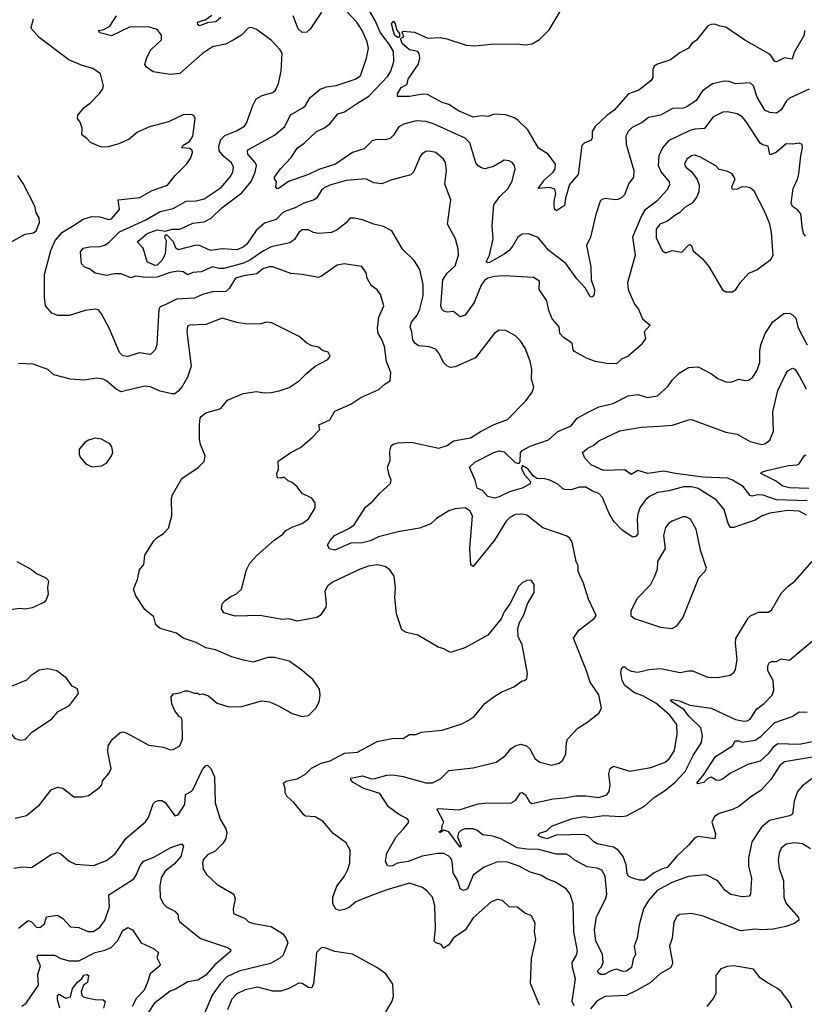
# Model space of a CAD drawing. Extents: x 1443846 to 1577407, y 839182 to 927291.
# Tile 55 of 256: x 1479142 to 1483956, y 856998 to 863041. Entities that reach past the tile are written whole.
import ezdxf

# ---------------------------------------------------------------- set-up
doc = ezdxf.new("R2010")
doc.units = 0

msp = doc.modelspace()

# ---------------------------------------------------------------- linework, layer by layer
at = {"layer": '0CON20XD'}
for points in [[(1483985.5, 862614.5), (1483865, 862560), (1483847.6, 862542.4), (1483815, 862487.1), (1483785, 862467.8), (1483745, 862470.4), (1483713.5, 862485), (1483668.2, 862565), (1483645, 862634.2), (1483625, 862652.2), (1483535, 862646.7), (1483495, 862661.9), (1483465, 862663.3), (1483393.7, 862646.3), (1483332, 862605), (1483292, 862545), (1483236, 862505), (1483215, 862497.3), (1483147.5, 862495), (1483074.6, 862455.4), (1483000.2, 862439.8), (1482960.9, 862409.1), (1482901.2, 862378.8), (1482875.7, 862355), (1482860.6, 862325), (1482863.4, 862276.6), (1482900.8, 862150.8), (1482909.5, 862115), (1482909.2, 862075), (1482880, 862035), (1482852.9, 861965), (1482835, 861947.1), (1482812.6, 861937.4), (1482795, 861934.5), (1482735, 861943.8), (1482713.2, 861936.8), (1482703.8, 861926.2), (1482676.7, 861845), (1482645, 861706.7), (1482619.2, 861655), (1482646.8, 861523.2), (1482648.9, 861445), (1482669, 861385), (1482666.3, 861353.7), (1482655, 861338), (1482642.8, 861342.8), (1482611.6, 861395), (1482560.7, 861450.8), (1482493.3, 861545), (1482386.9, 861626.9), (1482323.7, 861703.7), (1482265, 861726), (1482225, 861724.6), (1482199.3, 861705), (1482168.1, 861651.9), (1482145, 861623.3), (1482115, 861601.6), (1482025, 861551.2), (1482015, 861547.9), (1482004.7, 861555), (1482025.2, 861594.8), (1482046.5, 861696.5), (1482040.6, 861775), (1482050.6, 861905), (1482087.5, 861955), (1482138.3, 862001.7), (1482165, 862048.8), (1482181.4, 862125), (1482178, 862145), (1482165, 862163.3), (1482145, 862173.8), (1482115, 862178), (1482050.3, 862139.7), (1481996, 862126), (1481975, 862130.8), (1481955, 862143.8), (1481941.7, 862161.7), (1481904.6, 862284.6), (1481875, 862313.5), (1481681.9, 862401.9), (1481636, 862416), (1481575, 862419.6), (1481499.6, 862399.6), (1481467.8, 862382.2), (1481435, 862331.9), (1481415, 862312.5), (1481385, 862303.6), (1481335, 862304.6), (1481305, 862296.2), (1481255, 862247.3), (1481185, 862226.1), (1481080, 862155), (1480978.4, 862121.6), (1480915, 862091.5), (1480792.3, 862047.7), (1480735, 862005.7), (1480722.3, 862002.3), (1480713.9, 862013.9), (1480717.5, 862045), (1480705.7, 862065), (1480706.7, 862075), (1480742.7, 862125), (1480808.6, 862195), (1480847.1, 862255), (1480887.6, 862282.4), (1480964.3, 862355), (1481008.6, 862375), (1481045, 862401.8), (1481095, 862462.5), (1481135, 862475.4), (1481215, 862528.2), (1481285, 862572.2), (1481401.5, 862695), (1481418.8, 862725), (1481438.5, 862785), (1481435.5, 862844.5), (1481414.1, 862885), (1481354.9, 862964.9), (1481323.1, 863035), (1481259.8, 863145)], [(1482251.2, 858585), (1482272.9, 858565), (1482305.6, 858505.6), (1482334.5, 858484.5), (1482405, 858466), (1482452.7, 858477.3), (1482474.1, 858495.9), (1482494.1, 858535.9), (1482497.5, 858605), (1482504, 858625), (1482567, 858693), (1482629.1, 858730.9), (1482696.7, 858785), (1482711.2, 858815), (1482696.6, 858896.6), (1482642, 858975), (1482620.8, 859045), (1482541.2, 859245), (1482573.8, 859295), (1482666.7, 859365), (1482680, 859385), (1482631.4, 859485), (1482602.1, 859582.1), (1482568.8, 859655), (1482568.3, 859688.3), (1482556.2, 859715), (1482531.2, 859835), (1482515, 859860), (1482495, 859873.8), (1482353, 859923), (1482255, 859999.2), (1482226.8, 860006.8), (1482185, 860004.2), (1482150, 859985), (1482127.7, 859962.3), (1482055, 859846), (1481923.9, 859683.9), (1481910.8, 859695), (1481903.7, 859796.3), (1481920.4, 859995), (1481905, 860027.1), (1481875, 860044.4), (1481815, 860038.8), (1481775, 860027.5), (1481699.6, 859980.4), (1481665, 859946.8), (1481595, 859920.4), (1481465, 859898.5), (1481343.5, 859866.5), (1481295, 859842.7), (1481245, 859829.5), (1481175, 859827.5), (1481075, 859785.5), (1481042.4, 859792.4), (1481031.4, 859815), (1481047.1, 859845), (1481074.4, 859875), (1481162.4, 859917.6), (1481195, 859941.1), (1481265, 860048.1), (1481310, 860085), (1481352.9, 860135), (1481416.7, 860195), (1481421.4, 860215), (1481408.6, 860245), (1481399.2, 860295), (1481416, 860335), (1481413, 860393), (1481422.5, 860425), (1481434.1, 860435.9), (1481465, 860444.2), (1481545, 860448.1), (1481715, 860412), (1481765, 860427.5), (1481803.7, 860456.3), (1481907.5, 860475), (1481973.8, 860515), (1482053, 860557), (1482135, 860588), (1482248.3, 860701.7), (1482285.8, 860755), (1482296, 860785), (1482283.1, 860835), (1482284.2, 860895), (1482274.4, 860945), (1482244.4, 861025), (1482212.4, 861072.4), (1482185, 861100), (1482125, 861132.5), (1482085, 861135.8), (1482055, 861116), (1481938.1, 860965), (1481815, 860910), (1481785, 860906.2), (1481765, 860914.6), (1481743.9, 860933.9), (1481714.8, 860994.8), (1481695, 861019.1), (1481655, 861032.9), (1481589.3, 861039.3), (1481567.5, 861055), (1481555.3, 861075.3), (1481549.3, 861125), (1481538.9, 861155), (1481546, 861184), (1481562.7, 861205), (1481582.1, 861227.9), (1481598, 861265), (1481618.5, 861345), (1481617.9, 861415), (1481597.4, 861507.4), (1481562.8, 861562.8), (1481491.7, 861631.7), (1481426.7, 861745), (1481375, 861772), (1481315.5, 861785.5), (1481245, 861812.5), (1481196.4, 861823.6), (1481167.5, 861822.5), (1481145, 861793.8), (1481090, 861750), (1481055, 861734.5), (1480975, 861727.5), (1480945, 861734.2), (1480915, 861750), (1480875, 861751.2), (1480855, 861733.8), (1480828.3, 861691.7), (1480799.2, 861670.8), (1480685, 861646.2), (1480637.8, 861622.2), (1480555.4, 861564.6), (1480515, 861546.3), (1480393.9, 861513.9), (1480367.2, 861512.8), (1480325, 861523.1), (1480255, 861493.5), (1480205, 861488.4), (1480175, 861475.7), (1480145, 861493.8), (1480115, 861496.5), (1480065, 861488.9), (1479985, 861461), (1479915, 861458.4), (1479855, 861465.7), (1479825, 861456), (1479765, 861482), (1479725, 861481.4), (1479675, 861470.8), (1479605, 861484.3), (1479571.2, 861511.2), (1479540.9, 861520.9), (1479522.6, 861542.6), (1479515.4, 861615), (1479531.9, 861638.1), (1479573.2, 861646.8), (1479635, 861648.2), (1479665, 861657.2), (1479693, 861677), (1479755, 861739.2), (1479917.3, 861812.7), (1480005, 861863.9), (1480085, 861882.6), (1480163.7, 861926.3), (1480225, 861928.9), (1480275, 861941.5), (1480379.5, 862010.5), (1480434.1, 862075.9), (1480450.9, 862105), (1480454.6, 862135), (1480441.5, 862161.5), (1480392.4, 862202.4), (1480367.2, 862235), (1480364.1, 862265), (1480377.2, 862305), (1480400.6, 862329.4), (1480471.7, 862358.3), (1480521.9, 862388.1), (1480534.7, 862405.3), (1480572.5, 862515), (1480593.1, 862555), (1480630, 862575), (1480696.5, 862593.5), (1480711.8, 862608.2), (1480730.5, 862649.5), (1480747.5, 862725), (1480751.9, 862835), (1480741.1, 862855), (1480685, 862915.7), (1480595, 862981.4), (1480565, 862992.5), (1480545, 862988), (1480502.9, 862945), (1480451.4, 862915), (1480405, 862890.5), (1480325, 862874), (1480265, 862832.2), (1480125, 862710.8), (1480065.2, 862705.2), (1479960.9, 862720.9), (1479919.6, 862749.6), (1479910.5, 862765), (1479922.3, 862807.7), (1479946.9, 862855), (1480013.4, 862916.6), (1480011.5, 862945), (1479985, 862980.5), (1479932.9, 862997.1), (1479815.7, 862994.3), (1479705, 862940.8), (1479635, 862960.5), (1479626.4, 862973.6), (1479658.8, 862981.2), (1479695, 863001.1), (1479736.2, 863065)], [(1483963, 861713), (1483953.5, 861723.5), (1483944.4, 861754.4), (1483935, 861850), (1483915, 861874.4), (1483884.4, 861895), (1483875.4, 861915.4), (1483888.8, 862005), (1483915, 862061.2), (1483923.5, 862095), (1483934.3, 862205.7), (1483946.4, 862256.4), (1483942.5, 862275), (1483925, 862283.3), (1483885, 862276.2), (1483845, 862278.6), (1483785, 862228.4), (1483755, 862213.5), (1483744.1, 862214.1), (1483734.3, 862264.3), (1483701.7, 862271.7), (1483685, 862282), (1483597.3, 862417.3), (1483574.6, 862444.6), (1483545, 862461.9), (1483485, 862475.4), (1483457, 862473), (1483395, 862442.3), (1483345, 862373.8), (1483285, 862369.7), (1483255, 862361.1), (1483122.5, 862297.5), (1483085.4, 862254.6), (1483063.5, 862205), (1483059.6, 862145), (1483078.8, 862105), (1483127.3, 862045), (1483129.6, 862025), (1483112.7, 861995), (1483052.1, 861927.9), (1482977.6, 861872.4), (1482958.8, 861841.2), (1482901.5, 861705), (1482918.9, 861595), (1482871.8, 861425), (1482876.5, 861385), (1482914.4, 861295), (1482938.8, 861265), (1482963.8, 861205), (1483010, 861165), (1482973.8, 861125), (1482982.5, 861085), (1482955.4, 861044.6), (1482875, 860976), (1482835, 860956.7), (1482805, 860928.8), (1482745, 860931.2), (1482675, 860944), (1482625, 860960.6), (1482545.8, 861005), (1482537.5, 861015), (1482532, 861055), (1482479.5, 861089.5), (1482456.5, 861115), (1482452.1, 861155), (1482409.1, 861205), (1482389.1, 861255), (1482376.3, 861316.3), (1482330, 861385), (1482331.2, 861435), (1482295, 861458.8), (1482115, 861468.8), (1482055, 861464.6), (1482015, 861453.8), (1481995, 861440.5), (1481975.3, 861414.7), (1481930.4, 861305), (1481895, 861253.1), (1481875, 861227.5), (1481845, 861218), (1481805, 861249.2), (1481765, 861246.7), (1481745, 861251.9), (1481733.4, 861263.4), (1481726.2, 861285), (1481738.2, 861445), (1481765, 861484.4), (1481815, 861530), (1481834.1, 861595.9), (1481832, 861635), (1481815.7, 861695), (1481767.5, 861785), (1481788, 861935), (1481750.7, 862030.7), (1481761.9, 862115), (1481754.5, 862164.5), (1481743.1, 862185), (1481695, 862225.5), (1481655, 862234.3), (1481635, 862232.5), (1481611.8, 862218.2), (1481602.5, 862205), (1481559.2, 862105), (1481541.7, 862088.3), (1481425, 862057.5), (1481365, 862032.9), (1481315, 862040), (1481266.1, 862063.9), (1481145, 862053.9), (1481045, 862025.3), (1481015, 862010.4), (1480994.5, 861995), (1480965, 861947.1), (1480948.6, 861935), (1480885, 861914.2), (1480833.3, 861886.7), (1480772.5, 861865), (1480754.3, 861855), (1480716.1, 861813.9), (1480645, 861791.1), (1480593.2, 861746.8), (1480535, 861663.8), (1480512.9, 861645), (1480475, 861627.8), (1480385, 861635.4), (1480313.8, 861623.8), (1480245, 861654.2), (1480225, 861656.9), (1480115, 861628.8), (1480099.4, 861639.4), (1480086.5, 861676.5), (1480047.7, 861717.7), (1480035, 861718.4), (1480030.6, 861705), (1480040.2, 861685), (1480035.7, 861604.3), (1480016.8, 861565), (1479986.7, 861535), (1479972.5, 861532.5), (1479924.1, 861555), (1479899.3, 861639.3), (1479866.2, 861675), (1479868.8, 861681.2), (1479925, 861729.4), (1479985, 861751.7), (1480036.5, 861743.5), (1480075, 861754.2), (1480125, 861754.4), (1480205, 861792.1), (1480275, 861799.4), (1480317.8, 861822.2), (1480383.5, 861886.5), (1480505, 861978.9), (1480562.1, 862047.9), (1480586.5, 862105), (1480594.5, 862145), (1480587.1, 862165), (1480541.8, 862215), (1480539.5, 862235), (1480545.6, 862245), (1480705, 862331.3), (1480770, 862385), (1480804.1, 862455.9), (1480878.8, 862498.8), (1480895.6, 862514.4), (1480925, 862562.9), (1480985.8, 862615), (1481025, 862628.8), (1481085, 862636.2), (1481200, 862675), (1481233, 862697), (1481270, 862805), (1481281.5, 862865), (1481275.3, 862905), (1481243.6, 862973.6), (1481210.4, 863025), (1481145.6, 863095)], [(1480376.5, 863053.5), (1480345, 863028.2), (1480295, 863021.2), (1480245, 863003.3), (1480235, 863010), (1480233.3, 863025), (1480280, 863040), (1480321.5, 863068.5)], [(1480995, 863086.5), (1480925, 862983.1), (1480903.8, 862965), (1480875, 862962.5), (1480850.9, 862985), (1480820, 863065)], [(1483957.1, 862975), (1483955.5, 862945), (1483895, 862840), (1483881.7, 862798.3), (1483835, 862807.3), (1483785, 862781.5), (1483775, 862784.3), (1483746.1, 862826.1), (1483590.6, 862915), (1483475, 862995.6), (1483440.3, 863000.3), (1483405, 863013.8), (1483385, 863012), (1483365, 863003.3), (1483294.3, 862915), (1483266.2, 862893.8), (1483245, 862865.8), (1483192.6, 862837.4), (1483135.9, 862794.1), (1483055, 862767.1), (1483035.6, 862755), (1483026.2, 862735), (1483027.5, 862685), (1483014.7, 862665.3), (1482942.1, 862607.9), (1482877.8, 862585), (1482789.2, 862485), (1482745, 862452.4), (1482672.7, 862385), (1482654, 862355), (1482655.5, 862315), (1482649.7, 862300.3), (1482605, 862282.9), (1482591.8, 862268.2), (1482568.6, 862091.4), (1482515, 862030), (1482490.8, 861945), (1482485, 861900), (1482435, 861867.5), (1482425, 861876.7), (1482422, 861892), (1482421.6, 861925), (1482431.3, 861975), (1482425, 862000.6), (1482395, 862011.2), (1482324.3, 862005), (1482362, 862058), (1482415.6, 862105), (1482427.1, 862125), (1482430, 862155), (1482385.5, 862215.5), (1482325, 862252.5), (1482260.8, 862365), (1482201.2, 862421.2), (1482178.1, 862438.1), (1482123.8, 862456.2), (1482055, 862460.8), (1482015, 862445.8), (1481975, 862450.8), (1481925, 862443.1), (1481835, 862481.5), (1481775, 862519.2), (1481735, 862532.5), (1481645, 862581.4), (1481615, 862584.4), (1481535, 862570), (1481460, 862570), (1481461.2, 862585), (1481482.1, 862625), (1481520, 862645), (1481526.9, 862675), (1481587.8, 862765), (1481596.7, 862805), (1481592.5, 862832.5), (1481584.5, 862844.5), (1481535, 862856.6), (1481488.1, 862895), (1481481.4, 862918.6), (1481483.6, 862926.4), (1481500, 862935), (1481490, 862965), (1481495, 862970), (1481565, 862964.5), (1481646.6, 862926.6), (1481722.2, 862932.2), (1481763.9, 862923.9), (1481881.2, 862885), (1481935, 862879.6), (1482035, 862891.2), (1482192.8, 862892.8), (1482245, 862886.4), (1482287, 862893), (1482331.3, 862918.7), (1482391.1, 862978.9), (1482458.9, 863091.1)], [(1480818.3, 859928.3), (1480875, 859948.9), (1480915, 859977.5), (1480954.3, 860045), (1480954.3, 860075), (1480935, 860104), (1480875, 860133.3), (1480845, 860173.3), (1480815, 860201.2), (1480790, 860210), (1480765, 860233.3), (1480745, 860226.7), (1480725, 860230), (1480720, 860255), (1480731.2, 860285), (1480728.3, 860331.7), (1480805, 860384.3), (1480865, 860414.2), (1480935.3, 860474.7), (1480984.2, 860525), (1480977.5, 860555), (1481045.8, 860585), (1481075, 860638), (1481175, 860681.4), (1481235, 860722.5), (1481345, 860772), (1481385, 860806.7), (1481416.1, 860823.9), (1481418.8, 860875), (1481392.4, 860942.4), (1481381.5, 861035), (1481362.6, 861082.6), (1481341.9, 861115), (1481338.1, 861145), (1481345.8, 861214.2), (1481377.5, 861285), (1481356.2, 861355), (1481335, 861383.8), (1481299.2, 861409.2), (1481274.1, 861454.1), (1481267.7, 861487.7), (1481241.2, 861525), (1481132.8, 861542.8), (1481090.8, 861535), (1480995, 861465.8), (1480975, 861457.5), (1480875, 861476.7), (1480805, 861482.5), (1480695, 861523.3), (1480675, 861524.4), (1480635, 861510.9), (1480598.1, 861481.9), (1480515, 861469.2), (1480465.6, 861455), (1480428.3, 861391.7), (1480406.7, 861373.3), (1480325, 861370.8), (1480265, 861354.5), (1480215, 861332.2), (1480105, 861324.7), (1480038.1, 861291.9), (1480005, 861278), (1479997, 861263), (1479984.2, 861045), (1479973.8, 861015), (1479944.2, 860985.8), (1479875, 860995.6), (1479805, 860972.9), (1479775, 860977.5), (1479755, 860998), (1479693.1, 861143.1), (1479644.4, 861235), (1479625, 861259.4), (1479605, 861264.5), (1479545, 861255.4), (1479445, 861225.5), (1479375.7, 861224.3), (1479340.3, 861240.3), (1479300.5, 861285), (1479293.6, 861335), (1479293.9, 861476.1), (1479332.9, 861625), (1479360.9, 861685), (1479405, 861736), (1479465.9, 861774.1), (1479532.8, 861817.2), (1479585, 861832.5), (1479635, 861830), (1479690, 861815), (1479705, 861818.1), (1479754.2, 861875), (1479747.5, 861935), (1479879.7, 861950.3), (1479955, 861992.9), (1480048.8, 862025), (1480095.4, 862084.6), (1480165.8, 862155), (1480190.3, 862189.7), (1480202.9, 862225), (1480200.3, 862240.3), (1480185, 862250), (1480136.7, 862255), (1480145, 862270), (1480185, 862294), (1480204.3, 862325), (1480218.8, 862435), (1480211.7, 862451.7), (1480195, 862458.8), (1480145, 862456.2), (1480055, 862412.9), (1479937.9, 862382.1), (1479865, 862350.8), (1479815, 862307.5), (1479750.6, 862279.4), (1479685, 862260), (1479645, 862258), (1479576.4, 862286.4), (1479555, 862312.5), (1479523.3, 862335), (1479526.2, 862375), (1479512.7, 862412.7), (1479497.5, 862435), (1479498.8, 862455), (1479538.3, 862501.7), (1479575, 862528.8), (1479632.5, 862587.5), (1479650, 862615), (1479655.6, 862635), (1479637.9, 862707.9), (1479591.7, 862741.7), (1479525, 862760), (1479444.5, 862794.5), (1479261.9, 862931.9), (1479215, 862984), (1479213.4, 862993.4), (1479226.9, 863045)], [(1481465, 862929.4), (1481445, 862942.9), (1481435, 862968), (1481424.6, 863015.4), (1481435, 863031.2), (1481445.6, 863015), (1481456.1, 862976.1), (1481472, 862955), (1481472.5, 862935), (1481465, 862929.4)], [(1483515, 861370), (1483535.6, 861384.4), (1483563.6, 861426.4), (1483615.5, 861484.5), (1483664.5, 861505.5), (1483692, 861525), (1483751.2, 861568.8), (1483765.9, 861594.1), (1483755.6, 861735), (1483745.6, 861785), (1483715, 861861.2), (1483649.3, 861989.3), (1483625, 862008.6), (1483605, 862013.1), (1483575, 862014.2), (1483545, 862000.5), (1483515, 861999.2), (1483512.5, 862015), (1483533.1, 862065), (1483514.1, 862094.1), (1483481.7, 862111.7), (1483435, 862122), (1483413.2, 862143.2), (1483315, 862199.6), (1483285, 862208.8), (1483265, 862205.5), (1483235, 862185.7), (1483220.5, 862155), (1483228.9, 862135), (1483266.7, 862106.7), (1483300, 862060), (1483310.7, 862025), (1483309.1, 861985), (1483296.2, 861953.8), (1483268.6, 861915), (1483225, 861890), (1483192, 861858), (1483161.2, 861838.8), (1483116.2, 861803.8), (1483069.2, 861785), (1483048.1, 861755), (1483047.3, 861702.7), (1483085, 861623.3), (1483105, 861610), (1483145.9, 861624.1), (1483205, 861614.4), (1483245, 861656.2), (1483255, 861660), (1483265, 861655.7), (1483275, 861621.2), (1483328.8, 861575), (1483370, 861525), (1483455, 861383.3), (1483475, 861370), (1483515, 861370)], [(1479078.9, 861671.1), (1479175, 861724.2), (1479227.3, 861732.7), (1479243.3, 861745), (1479263.8, 861795), (1479262, 861825), (1479242.5, 861855), (1479235.9, 861895.9), (1479164.2, 862035), (1479130, 862085)], [(1483969.2, 859999.2), (1483924, 860024), (1483855, 860028), (1483745, 860012.9), (1483696.9, 859995), (1483655, 859968.8), (1483599.7, 859950.3), (1483525, 859924.6), (1483504.6, 859924.6), (1483488.9, 859948.9), (1483465.7, 860035), (1483415, 860093.1), (1483305, 860164.2), (1483265, 860173.6), (1483215, 860172.9), (1483125, 860148.9), (1483055, 860138.8), (1483005.8, 860115), (1482984, 860096), (1482946.7, 860045), (1482935, 860006.7), (1482930.8, 859975), (1482935.5, 859885), (1482925, 859871.4), (1482905, 859865.8), (1482838.1, 859908.1), (1482789.7, 859959.7), (1482759.8, 860009.8), (1482718.9, 860108.9), (1482695, 860133.1), (1482657, 860147), (1482615, 860172.2), (1482575, 860171.4), (1482525, 860155.6), (1482485, 860157.5), (1482472.6, 860162.6), (1482445, 860190.9), (1482394.8, 860214.8), (1482365, 860223.4), (1482315, 860224.8), (1482292, 860242), (1482260.4, 860285), (1482225, 860304.6), (1482220.6, 860285), (1482242.2, 860245), (1482276.5, 860206.5), (1482275, 860192.2), (1482225.3, 860165), (1482146.7, 860143.3), (1482085, 860112.4), (1482055, 860103.9), (1482014.6, 860115), (1481981.4, 860151.4), (1481950, 860165), (1481937.5, 860215), (1481902.5, 860295), (1481934.2, 860325), (1482051.8, 860385), (1482085, 860394.8), (1482115, 860387.6), (1482182.5, 860322.5), (1482205, 860318), (1482212.8, 860327.2), (1482215.2, 860384.8), (1482225, 860397.3), (1482275, 860423.9), (1482387.6, 860462.4), (1482445, 860514.3), (1482525, 860547.5), (1482563.8, 860596.2), (1482635, 860634.4), (1482695, 860664.3), (1482783.3, 860685), (1482875, 860732.9), (1482935, 860740), (1482995, 860721.4), (1483055, 860731.4), (1483119.8, 860790.2), (1483145, 860828.8), (1483189.1, 860870.9), (1483245, 860905.8), (1483305, 860910), (1483386.6, 860866.6), (1483425, 860839.2), (1483475, 860818), (1483505, 860816), (1483555, 860834.2), (1483595, 860826), (1483615, 860829.2), (1483639.2, 860845), (1483665.7, 860885), (1483683.2, 860936.8), (1483682.6, 861007.4), (1483689.5, 861045), (1483717.3, 861115), (1483762.8, 861187.2), (1483831.7, 861238.3), (1483865, 861239.2), (1483885, 861230), (1483905, 861208), (1483916.7, 861156.7), (1483931.2, 861125), (1483974.7, 861044.7)], [(1480730.5, 858830.5), (1480815, 858783.8), (1480876.1, 858763.9), (1480915, 858771.2), (1480960, 858815), (1480980, 858855), (1480986.7, 858895), (1480981.7, 858931.7), (1480941.7, 858991.7), (1480865.6, 859055.6), (1480795, 859104), (1480705, 859125.6), (1480664.5, 859125.5), (1480575, 859098.6), (1480515, 859109.4), (1480445, 859130.6), (1480344.5, 859174.5), (1480285, 859185.7), (1480225, 859219.4), (1480146.2, 859245), (1480105, 859275.7), (1480005, 859303.8), (1479977.3, 859327.3), (1479966, 859375), (1479910.7, 859420.7), (1479855.4, 859505.4), (1479840, 859545), (1479864.3, 859605), (1479876.7, 859665), (1479903.8, 859696.2), (1479911.2, 859755), (1479965, 859842.5), (1479985, 859862.5), (1480025, 859887.5), (1480055, 859920), (1480076.4, 859996.4), (1480073.9, 860103.9), (1480080, 860125), (1480137.5, 860225), (1480238.3, 860291.7), (1480275, 860330), (1480280, 860365), (1480252.7, 860432.7), (1480246.1, 860466.1), (1480246.1, 860553.9), (1480250, 860595), (1480256.7, 860605), (1480285, 860627.5), (1480376.7, 860655), (1480416.7, 860705), (1480512.6, 860747.4), (1480595, 860759.2), (1480645, 860750.8), (1480685, 860752), (1480735, 860762), (1480795, 860783.3), (1480856.2, 860825), (1480905, 860871.2), (1480955.9, 860914.1), (1481032.5, 860955), (1481046.7, 860975), (1481035, 861000), (1481001.2, 861011.2), (1480975, 861030), (1480935, 861040), (1480905, 861056.2), (1480857, 861097), (1480689.5, 861179.5), (1480655.7, 861184.3), (1480615, 861173.1), (1480525, 861173.8), (1480475, 861182.1), (1480385, 861209.6), (1480285, 861170.9), (1480185, 861166.7), (1480171.1, 861158.9), (1480167.3, 861125), (1480194.5, 860915), (1480172.2, 860847.8), (1480139.7, 860790.3), (1480115, 860760), (1480095, 860744.2), (1480075, 860744.2), (1480005, 860760.6), (1479945, 860788.1), (1479908.7, 860791.3), (1479765, 860756.5), (1479733.3, 860773.3), (1479675, 860824), (1479655, 860834), (1479615, 860840), (1479535, 860829.2), (1479454.4, 860834.4), (1479351.2, 860861.2), (1479315, 860893.3), (1479225.6, 860925.6), (1479135, 860930.6)], [(1483975, 860088.1), (1483785, 860094.8), (1483705, 860122.2), (1483670, 860125), (1483636.5, 860116.5), (1483625, 860120), (1483580.5, 860175), (1483515.5, 860215), (1483485, 860226.6), (1483336.3, 860233.7), (1483165.2, 860255.2), (1483095, 860270.8), (1482996.5, 860256.5), (1482935, 860273.3), (1482895, 860248.6), (1482855, 860278.5), (1482725, 860273.3), (1482648.6, 860308.6), (1482610, 860350), (1482596, 860385), (1482628, 860412), (1482665, 860428.6), (1482695, 860456.9), (1482825, 860517.4), (1482955, 860540.4), (1483065, 860545.8), (1483147.3, 860552.7), (1483245, 860585.7), (1483265, 860587.1), (1483475, 860509.6), (1483545, 860497.8), (1483625, 860452), (1483695, 860433.6), (1483715, 860436.7), (1483745, 860460.8), (1483766.8, 860515), (1483762.9, 860635), (1483793.8, 860765), (1483845, 860872), (1483855, 860885.8), (1483885, 860902), (1483897.5, 860895), (1483925, 860854), (1483968.1, 860775)], [(1479585, 860296.7), (1479645, 860303.3), (1479675, 860320), (1479706.1, 860363.9), (1479713.3, 860385), (1479708.3, 860418.3), (1479695, 860437.5), (1479645, 860466.7), (1479605, 860472.5), (1479565, 860460), (1479542.5, 860445), (1479507.5, 860405), (1479506.7, 860375), (1479513.3, 860355), (1479547.5, 860315), (1479585, 860296.7)], [(1483984.3, 860164.3), (1483865, 860168), (1483825, 860178.5), (1483780.3, 860210.3), (1483690, 860255), (1483696.4, 860263.6), (1483726.9, 860273.1), (1483860, 860305), (1483911.8, 860308.2), (1483925, 860314.4), (1483955, 860363.8), (1483965, 860370.8)], [(1483145, 859303.8), (1483175, 859321.2), (1483210.3, 859369.7), (1483310, 859615), (1483346.7, 859655), (1483356.2, 859675), (1483320, 859785), (1483292.9, 859915), (1483258.8, 859975), (1483229.5, 859989.5), (1483211.2, 859988.8), (1483145, 859962.9), (1483125, 859950), (1483105.3, 859924.7), (1483092.5, 859875), (1483103.3, 859795), (1483055.7, 859715), (1483053.5, 859666.5), (1483035, 859620), (1483010.3, 859569.7), (1482931.7, 859488.3), (1482893, 859413), (1482892.5, 859385), (1482915, 859366.7), (1483075, 859312), (1483145, 859303.8)], [(1482332.3, 856992.3), (1482276.5, 857125), (1482281.7, 857278.3), (1482310, 857395), (1482301.9, 857445), (1482304.3, 857495), (1482285, 857536.2), (1482275, 857545.8), (1482245, 857555.8), (1482195, 857594), (1482145, 857596), (1482105, 857635.7), (1482075, 857640.8), (1482055, 857635.8), (1482034, 857625), (1481925, 857527.8), (1481876.4, 857453.6), (1481805, 857405.4), (1481775, 857364), (1481745, 857342.5), (1481727.5, 857365), (1481696, 857376), (1481686.2, 857386.2), (1481693.8, 857463.8), (1481689.2, 857605), (1481675.8, 857655), (1481641.4, 857695), (1481614.7, 857714.7), (1481535, 857741.5), (1481395, 857701.2), (1481265, 857652.5), (1481205, 857626.2), (1481165, 857594.4), (1481135, 857579.4), (1481105, 857572.9), (1481081.3, 857581.3), (1481064.2, 857615), (1481062.9, 857655), (1481087.8, 857722.2), (1481135.9, 857784.1), (1481155.7, 857825), (1481168, 857865), (1481170, 857945), (1481145, 857990), (1481065, 858046.2), (1481005, 858120), (1480955, 858148.8), (1480895, 858153.3), (1480885, 858160), (1480825.6, 858235), (1480781.5, 858275), (1480771.1, 858295), (1480772, 858322), (1480760, 858355), (1480775, 858366.7), (1480845, 858382), (1480895, 858410.6), (1480932.4, 858447.6), (1480991.9, 858478.1), (1481047.3, 858492.7), (1481135, 858539.4), (1481215, 858546), (1481335, 858610), (1481435, 858630.6), (1481495, 858628.8), (1481535, 858653.8), (1481575, 858654), (1481605, 858668), (1481735, 858681.2), (1481855, 858718.6), (1481895, 858740), (1481930, 858765), (1481996.8, 858843.2), (1482045, 858882), (1482097, 858913), (1482175, 858946.7), (1482225, 858983.3), (1482240, 858985), (1482253.6, 858996.4), (1482257.3, 859027.3), (1482226.2, 859203.8), (1482201.2, 859255), (1482198.8, 859305), (1482208.3, 859341.7), (1482235, 859387.5), (1482258, 859455), (1482298, 859525), (1482298, 859575), (1482280.7, 859600.7), (1482255, 859600), (1482225.9, 859584.1), (1482205.9, 859564.1), (1482150, 859455), (1482115, 859407.5), (1482096.1, 859363.9), (1482015, 859263.3), (1481873.6, 859186.4), (1481785, 859156.2), (1481745, 859178.8), (1481709.3, 859189.3), (1481585, 859262.5), (1481515, 859280), (1481487, 859297), (1481453.3, 859395), (1481444, 859495), (1481447.7, 859552.3), (1481439.2, 859625), (1481414.4, 859664.4), (1481385, 859684.2), (1481335, 859694.2), (1481283.4, 859686.6), (1481231.5, 859668.5), (1481061.1, 859588.9), (1481031.2, 859565), (1481013.9, 859533.9), (1481023.3, 859455), (1481020, 859435), (1480986.7, 859385), (1480965, 859372), (1480845, 859350), (1480795, 859363.6), (1480755, 859360.6), (1480615, 859384.4), (1480465, 859380), (1480395, 859401.2), (1480380.8, 859425), (1480384.3, 859455.7), (1480403.9, 859476.1), (1480438.8, 859501.2), (1480473.6, 859516.4), (1480504.2, 859545), (1480534.5, 859665), (1480554, 859706), (1480597.6, 859752.4), (1480704.2, 859845.8), (1480756.4, 859883.6), (1480774.4, 859905.6), (1480818.3, 859928.3)], [(1479125, 859716.2), (1479215, 859666.7), (1479245, 859642.5), (1479302.5, 859615), (1479315, 859602.5), (1479320, 859595), (1479312.5, 859555), (1479317.5, 859515), (1479305, 859480), (1479290, 859465), (1479219.3, 859430.7), (1479175, 859423.3), (1479145, 859427.5), (1479001.7, 859408.3)], [(1481851.4, 857971.4), (1481845, 857961.9), (1481775, 858056.2), (1481744.2, 858065.8), (1481725, 858052.2), (1481713.8, 858055), (1481731.7, 858068.3), (1481734.7, 858095.3), (1481744.4, 858115), (1481707.3, 858185), (1481704.3, 858195), (1481710.9, 858199.1), (1481838.5, 858191.5), (1481955, 858228.5), (1482015.4, 858234.6), (1482155, 858233.3), (1482185, 858247.9), (1482215, 858295.7), (1482225, 858298.6), (1482245, 858284.2), (1482270.9, 858240.9), (1482285, 858230), (1482415, 858259.5), (1482485, 858264.4), (1482555, 858277.7), (1482615, 858277.7), (1482695, 858267.5), (1482745, 858284.4), (1482760, 858305), (1482764.6, 858345), (1482756.8, 858413.2), (1482765, 858446), (1482785, 858459.4), (1482812, 858452), (1482885, 858428.1), (1483015, 858451.1), (1483102, 858485), (1483126.9, 858505), (1483160.6, 858555), (1483176.7, 858655), (1483173.6, 858715), (1483129.2, 858775), (1483045, 858846.2), (1482965, 858891.2), (1482915, 858909.1), (1482855.4, 858955.4), (1482838.8, 858985), (1482830.9, 859035), (1482835, 859056.2), (1482845, 859070), (1482855, 859070), (1482870, 859055), (1482895, 859043.3), (1482935, 859036.7), (1483005, 859053.1), (1483075, 859058.9), (1483195, 859034.4), (1483245, 859045.6), (1483270, 859045), (1483365, 859005.6), (1483425, 859003.5), (1483501.7, 859018.3), (1483525, 859034), (1483535, 859050), (1483545.5, 859115), (1483534.5, 859215), (1483536.7, 859243.3), (1483611.4, 859368.6), (1483627.2, 859382.8), (1483675, 859404.3), (1483735, 859404.3), (1483755, 859416), (1483815.7, 859524.3), (1483856.7, 859565), (1483898.8, 859595), (1484003.8, 859715)], [(1484055, 858523.8), (1483834, 858486), (1483806.7, 858463.3), (1483751.9, 858378.1), (1483690.5, 858309.5), (1483635, 858275.7), (1483555, 858211.9), (1483515, 858193.1), (1483435, 858169.2), (1483405, 858151.2), (1483388.6, 858115), (1483411.4, 858045), (1483406.9, 858013.1), (1483302.3, 858027.7), (1483282.8, 858017.2), (1483245, 857974.4), (1483173.4, 857906.6), (1483115, 857838.5), (1483085, 857830.4), (1483034.8, 857805.2), (1482975, 857760.5), (1482945, 857760), (1482896, 857775), (1482878, 857785), (1482869.1, 857799.1), (1482862.5, 857855), (1482845.3, 857905.3), (1482815, 857943.3), (1482785, 857963.5), (1482685, 857982.9), (1482664.6, 857994.6), (1482629.8, 858029.8), (1482605, 858040.4), (1482434.2, 858035.8), (1482375.7, 858014.3), (1482337.1, 858025), (1482324.3, 858035), (1482331.8, 858048.2), (1482377.3, 858062.7), (1482405, 858091.4), (1482535, 858138.5), (1482605, 858150.6), (1482645, 858145.4), (1482725, 858156.7), (1482830.2, 858149.8), (1482865.7, 858155), (1482975, 858214.3), (1483035, 858266.5), (1483105, 858312.1), (1483165, 858361.8), (1483225, 858427.1), (1483274.2, 858525.8), (1483324.7, 858605), (1483332.8, 858645), (1483322.2, 858695), (1483250.4, 858765), (1483218.3, 858808.3), (1483142.7, 858855), (1483135, 858866.2), (1483145, 858869.5), (1483189.9, 858859.9), (1483255, 858833.5), (1483385, 858815.5), (1483535, 858746.9), (1483585, 858735.4), (1483605, 858737.1), (1483625, 858747.5), (1483665, 858812.2), (1483710.6, 858845), (1483759.4, 858895), (1483769.5, 858925), (1483765.5, 858985), (1483732.5, 859045), (1483732.9, 859075), (1483743.3, 859096.7), (1483755, 859102), (1483785, 859101.2), (1483815, 859119.2), (1483865, 859110.6), (1484004.3, 859225.7)], [(1479145, 858618.8), (1479175, 858623.3), (1479215, 858666.7), (1479339.5, 858750.5), (1479377.5, 858795), (1479447.7, 858832.3), (1479502.5, 858905), (1479497.5, 858935), (1479465, 858950), (1479429.3, 858999.3), (1479370, 859045), (1479315, 859056.7), (1479262.3, 859047.7), (1479212.5, 859015), (1479183.6, 858986.4), (1479083.9, 858946.1), (1479032.5, 858895), (1479028.1, 858855), (1479035, 858840), (1479066.2, 858815), (1479076.4, 858766.4), (1479072.5, 858685), (1479111.2, 858631.2), (1479145, 858618.8)], [(1479115, 858141.4), (1479184, 858156), (1479265, 858224), (1479335, 858313.8), (1479375, 858330), (1479406.7, 858325), (1479475, 858272), (1479525, 858271.2), (1479565, 858280), (1479631.7, 858328.3), (1479645.6, 858344.4), (1479651.3, 858368.7), (1479690, 858415), (1479704.2, 858445), (1479683, 858547), (1479684.3, 858585), (1479710.8, 858625), (1479755.8, 858664.2), (1479775, 858671.2), (1479795, 858664.3), (1479935, 858589.2), (1480025, 858576), (1480065, 858558.8), (1480085, 858561.2), (1480125, 858583.8), (1480140.6, 858625), (1480140, 858740), (1480135, 858756.2), (1480121.2, 858765), (1480095, 858800), (1480075, 858842.5), (1480071.2, 858885), (1480086.4, 858903.6), (1480125, 858910), (1480155, 858922.5), (1480175, 858922.5), (1480215, 858906.7), (1480235, 858907.5), (1480245, 858900), (1480265, 858902.5), (1480300.7, 858890.7), (1480355, 858846.7), (1480425, 858823.8), (1480505, 858826.2), (1480625, 858861.2), (1480675, 858853.8), (1480730.5, 858830.5)], [(1483610.5, 858470.5), (1483503.6, 858416.4), (1483455, 858380), (1483435, 858372.5), (1483415, 858373.3), (1483385, 858392.5), (1483365, 858383.3), (1483340.3, 858359.7), (1483300.5, 858350.5), (1483296.7, 858355), (1483340.9, 858409.1), (1483412, 858518), (1483515.6, 858585), (1483532.5, 858615), (1483555, 858615.4), (1483575, 858606.7), (1483655, 858619.4), (1483689.3, 858640.7), (1483775, 858728.1), (1483882.2, 858765), (1483925, 858793.1), (1483975, 858790.6)], [(1482545, 856988.8), (1482531.5, 857015), (1482552.3, 857155), (1482533.6, 857223.6), (1482533.1, 857255), (1482557.5, 857295), (1482565.5, 857325), (1482542.5, 857445), (1482538, 857615), (1482519.2, 857675), (1482495, 857706), (1482425, 857750), (1482377.6, 857767.6), (1482340.2, 857790.2), (1482275, 857808.5), (1482206.5, 857846.5), (1482135, 857871.3), (1482075, 857872.5), (1481991.2, 857838.8), (1481925, 857790), (1481894.1, 857715.9), (1481885, 857704.5), (1481865, 857696.7), (1481845, 857706), (1481830.9, 857755), (1481801.2, 857805), (1481795.2, 857875), (1481786.9, 857895), (1481775, 857908.2), (1481745, 857923.8), (1481705, 857923.2), (1481612.7, 857907.3), (1481525, 857874.5), (1481460, 857865), (1481425, 857846.9), (1481398.3, 857848.3), (1481386.6, 857876.6), (1481395.4, 857925), (1481453.2, 858025), (1481497.5, 858075), (1481530.8, 858115), (1481523.3, 858133.3), (1481465.7, 858165.7), (1481405, 858210.5), (1481351.7, 858291.7), (1481253, 858323), (1481188.8, 858358.8), (1481174.5, 858375), (1481174, 858385), (1481245, 858401.2), (1481295, 858383.1), (1481315, 858382.1), (1481395, 858404), (1481434.6, 858405.4), (1481495, 858395.9), (1481635, 858356.8), (1481675, 858358.2), (1481725, 858381.2), (1481775, 858432.9), (1481925, 858449.4), (1482065, 858484.3), (1482123.8, 858525), (1482155, 858566), (1482183.3, 858585), (1482215, 858594.3), (1482251.2, 858585)], [(1484035, 858614.2), (1483925, 858592.1), (1483795, 858596.1), (1483765, 858575.4), (1483735, 858535.3), (1483685, 858491.1), (1483610.5, 858470.5)], [(1479105.5, 857834.5), (1479155, 857841.1), (1479215, 857837.5), (1479335, 857917.5), (1479375, 857930), (1479395, 857922.5), (1479445, 857876), (1479485, 857858.8), (1479595, 857849.2), (1479675, 857880), (1479728.3, 857921.7), (1479793.8, 858016.2), (1479915, 858117.5), (1479932.2, 858145), (1479961.1, 858228.9), (1479975, 858243.3), (1479995, 858248.8), (1480015, 858248.8), (1480035, 858236.7), (1480093.8, 858155), (1480115, 858161.4), (1480155.8, 858225), (1480159.1, 858285), (1480195, 858304.1), (1480204.1, 858315), (1480265, 858440), (1480285, 858464), (1480295, 858466), (1480315, 858446.2), (1480338.4, 858395), (1480342.7, 858235), (1480372.5, 858135), (1480407.8, 858075), (1480413.4, 858053.4), (1480406.4, 858015), (1480388.2, 857985), (1480341.7, 857938.3), (1480295, 857914.5), (1480267.5, 857885), (1480263.1, 857865), (1480268.3, 857828.3), (1480288, 857795), (1480355, 857734.2), (1480456, 857675), (1480464.2, 857645), (1480451.9, 857585), (1480454.4, 857555), (1480526.7, 857525), (1480546.7, 857505), (1480576.2, 857495), (1480685.7, 857475.7), (1480755, 857432.9), (1480775, 857406), (1480786.7, 857375), (1480759.3, 857300.7), (1480738.1, 857281.9), (1480680.5, 857249.5), (1480487.9, 857202.1), (1480414.1, 857165.9), (1480375, 857125.4), (1480323.3, 857055), (1480275, 856938.6)], [(1484015, 858391.5), (1483943.3, 858336.7), (1483915.6, 858305), (1483893.5, 858245), (1483884.2, 858165), (1483866, 858154), (1483743.7, 858126.3), (1483693.6, 858085), (1483634.5, 857995.5), (1483614.3, 857895.7), (1483614.4, 857845), (1483632.6, 857772.6), (1483626.7, 857675), (1483618, 857662), (1483575, 857658.2), (1483505, 857672.5), (1483468.2, 857698.3), (1483425.7, 857755), (1483355, 857792.9), (1483245, 857783.1), (1483143.3, 857745), (1483053.5, 857696.5), (1483001, 857635), (1482969.7, 857585), (1482943.5, 857485), (1482930, 857405), (1482913.5, 857355), (1482920.9, 857305), (1482905.5, 857275), (1482895.4, 857224.6), (1482865, 857201.2), (1482845, 857200), (1482805, 857213.3), (1482775, 857205.3), (1482728.8, 857181.2), (1482705, 857180.7), (1482691.3, 857191.3), (1482689.6, 857205), (1482711.2, 857228.8), (1482721.8, 857255), (1482718.2, 857305), (1482678, 857385), (1482668.9, 857455), (1482681, 857535), (1482735.9, 857644.1), (1482744.7, 857675), (1482735.3, 857785), (1482715, 857822.2), (1482685, 857834.6), (1482625, 857842.1), (1482545, 857883.9), (1482521.8, 857905), (1482495, 857918.8), (1482435, 857919.7), (1482325, 857948), (1482255, 857949.3), (1482195, 857958.8), (1482095, 858012.7), (1482045, 858030), (1481985, 858038.1), (1481950, 858065), (1481925.3, 858075.3), (1481875, 858074.3), (1481849.1, 858065), (1481835, 858050.5), (1481828.9, 858025), (1481851.4, 857971.4)], [(1479135.6, 857465), (1479195, 857512.5), (1479213.8, 857505), (1479245, 857472), (1479265, 857469.2), (1479295, 857491.2), (1479307.5, 857535), (1479375, 857544.3), (1479408, 857525), (1479455, 857474.3), (1479505, 857470), (1479560, 857445), (1479596.2, 857445), (1479635, 857470.8), (1479665, 857513.3), (1479693.4, 857596.6), (1479690.1, 857669.9), (1479841.9, 857768.1), (1479859.7, 857795), (1479880.6, 857849.4), (1479902.9, 857877.1), (1479965, 857900.7), (1480070.2, 857959.8), (1480135, 857983.8), (1480147.7, 857967.7), (1480131.5, 857905), (1480090.9, 857859.1), (1480034.8, 857815.2), (1480010.2, 857775), (1480003.2, 857725), (1480004.5, 857654.5), (1480023.8, 857615), (1480046, 857595), (1480095, 857568.9), (1480114, 857545), (1480114.3, 857525), (1480124.7, 857504.7), (1480251.1, 857401.1), (1480416.9, 857346.9), (1480435.8, 857335), (1480438.6, 857325), (1480340, 857240), (1480285, 857176.9), (1480235, 857145.6), (1480175, 857135.6), (1480099.1, 857090.9), (1480065, 857079.4), (1479967.7, 857002.3), (1479909.5, 856915)], [(1483995, 857952.9), (1483945, 857982.2), (1483895, 857988.9), (1483845, 857981.9), (1483815, 857955.8), (1483801.8, 857925), (1483796.3, 857883.7), (1483803, 857833), (1483829.6, 857755), (1483830.4, 857655), (1483845, 857615.8), (1483920.6, 857530.6), (1483922.9, 857515), (1483895.3, 857494.7), (1483844, 857476), (1483765, 857460), (1483695, 857454.7), (1483655, 857459.2), (1483565, 857449.1), (1483335, 857540), (1483264, 857556), (1483190.5, 857549.5), (1483175, 857536.7), (1483155, 857502.5), (1483145.6, 857405), (1483130, 857355), (1483147.5, 857255), (1483144.6, 857235.4), (1483135, 857222.2), (1483073.4, 857186.6), (1483010, 857130), (1482927.8, 857082.2), (1482862.9, 857052.9), (1482735, 857046.1), (1482685, 857018.5), (1482645, 856970.5)], [(1479155, 856987.7), (1479181.5, 857005), (1479257.9, 857115), (1479253.9, 857183.9), (1479269.5, 857235), (1479250.9, 857275), (1479249.1, 857290.9), (1479255, 857299.4), (1479355, 857300.5), (1479395, 857279.1), (1479445, 857265.4), (1479505, 857265.3), (1479605, 857316.8), (1479665, 857329.4), (1479702.8, 857347.2), (1479742.8, 857387.2), (1479775, 857451.2), (1479805, 857470), (1479834.3, 857454.3), (1479886.7, 857375), (1479968.3, 857338.3), (1479993.3, 857315), (1479982.9, 857285), (1480004, 857245), (1480002, 857235), (1479942.2, 857185), (1479926.7, 857135), (1479906.3, 857085), (1479858.4, 857035), (1479832.5, 856985)], [(1481388.7, 856951.3), (1481425, 857013.3), (1481435.8, 857045.8), (1481432.3, 857122.3), (1481389.2, 857185), (1481334.2, 857225), (1481185, 857306.2), (1481075, 857322.9), (1481015, 857345.7), (1480995, 857345.8), (1480963.9, 857316.1), (1480957.6, 857242.4), (1480946, 857125), (1480935, 857100), (1480915, 857101.2), (1480875.6, 857125.6), (1480855, 857128), (1480794.3, 857095.7), (1480745, 857078.6), (1480695, 857079.4), (1480603.2, 857103.2), (1480525, 857087.9), (1480475, 857062.2), (1480445, 857029.2), (1480418.2, 856965)], [(1483880, 856975), (1483869.2, 857005), (1483816.2, 857075), (1483792.5, 857095), (1483724.1, 857134.1), (1483685, 857160), (1483643.9, 857213.9), (1483525, 857234.2), (1483485, 857230), (1483445, 857216.7), (1483414.2, 857175), (1483413.1, 857065), (1483397.2, 857032.8), (1483359.4, 856985)], [(1479389.6, 856975), (1479374.6, 857025), (1479375, 857053.8), (1479385, 857060), (1479425, 857035.4), (1479455, 857044.3), (1479465.7, 857094.3), (1479497.7, 857135), (1479523.7, 857156.3), (1479535, 857176.9), (1479555, 857180.8), (1479565.4, 857175), (1479558.4, 857131.6), (1479534.7, 857115.3), (1479520, 857075), (1479524.4, 857055), (1479535, 857042.5), (1479605, 857027.1), (1479655, 857026.2), (1479666.1, 857016.1), (1479656.9, 856975)]]:
    msp.add_lwpolyline(points, dxfattribs=at)

doc.saveas('drawing.dxf')
